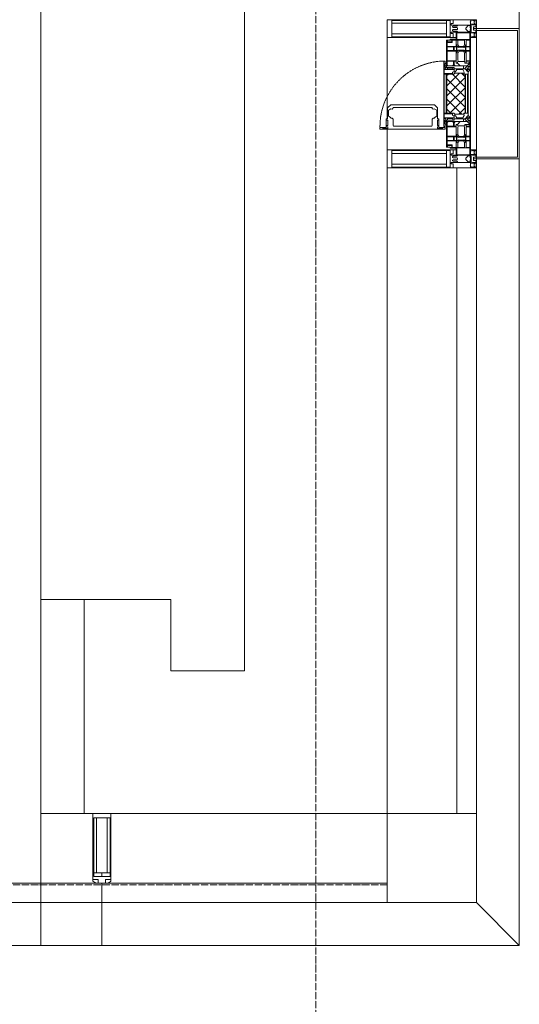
# Model space of a CAD drawing. Header units: millimetres. Extents: x 5617 to 125204, y 7718 to 237738.
# Tile 57 of 71: x 86409 to 87809, y 59565 to 62325. Entities that reach past the tile are written whole.
import ezdxf

# ---------------------------------------------------------------- set-up
doc = ezdxf.new("R2010")
doc.units = ezdxf.units.MM
for name, pattern in [('-D1-02х01', [3, 2, -1]), ('ADSK_Линия сетки', [25, 20, -2.5, 0, -2.5]), ('Линия сетки', [25, 20, -2.5, 0, -2.5])]:
    doc.linetypes.add(name, pattern=pattern)
for name, color, linetype, lineweight in [('Импосты витража', 7, 'Continuous', 18), ('Колонны', 7, 'Continuous', 18), ('Окна', 7, 'Continuous', 18), ('Оси', 7, 'Continuous', 9), ('Панели витража', 7, 'Continuous', 18), ('Перекрытия', 7, 'Continuous', 18), ('Форма', 7, 'Continuous', 18), ('Элементы узлов', 7, 'Continuous', 18)]:
    doc.layers.add(name, color=color, linetype=linetype, lineweight=lineweight)

# ---------------------------------------------------------------- blocks, each defined once
blk = doc.blocks.new('135_SLK_K3_AR_rvt-1-МКСС_K3_L26__85_950_')
at = {"layer": 'Перекрытия', "color": 254, "true_color": 0xcccccc}
for p, q in [((124050, 60500), (124050, 64200)), ((123478.6, 60700), (123843.5, 60700)), ((123843.5, 60700), (123843.5, 60500)), ((123843.5, 60500), (124050, 60500))]:
    blk.add_line(p, q, dxfattribs=at)
blk = doc.blocks.new('A_PAN_Створка - 383мм-V37-МКСС_K3_L26__85_950_')
at = {"layer": 'Панели витража', "lineweight": 5, "true_color": 0xcccccc}
h = blk.add_hatch(dxfattribs=at)
h.set_pattern_fill('FP_9', color=254, style=0, pattern_type=2)
h.set_pattern_definition([(135, (62117.5, -124700), (-14.1421356, -14.1421356), []), (225, (62117.5, -124700), (14.1421356, -14.1421356), [])])
h.paths.add_polyline_path([(57.2, -60.8), (57.2, -36.4), (54.9, -34.1), (54.5, -31.8), (-54.5, -31.8), (-54.9, -34.1), (-57.2, -36.4), (-57.2, -60.8), (-54.6, -63.4), (-53.6, -82.7), (54.6, -81.8), (54.6, -63.4)])
at = {"layer": 'Окна', "color": 254, "lineweight": 5, "true_color": 0xcccccc}
for p, q in [((-67.9, -17), (-171, -17)), ((-171, -17), (-171, -57)), ((-171, -18.5), (-153.5, -18.5)), ((-153.5, -18.5), (-152, -20)), ((-152, -20), (-152, -73.5)), ((-150.5, -17), (-150.5, -29.4)), ((-132.4, -18.6), (-150.5, -18.6)), ((-132.4, -29.4), (-132.4, -18.6)), ((-131, -18.2), (-131, -29.5)), ((-120.8, -18.2), (-131, -18.2)), ((-120.8, -18.2), (-120.8, -29.5)), ((-119.3, -18.6), (-92.5, -18.6)), ((-119.3, -29.4), (-119.3, -18.6)), ((-92.5, -18.6), (-92.5, -29.4)), ((-90.8, -18.5), (-90.8, -29.4)), ((-87.3, -18.5), (-90.8, -18.5)), ((-87.3, -20.4), (-87.3, -18.5)), ((-87.3, -20.4), (-87.3, -21.9)), ((-84.8, -20.4), (-87.3, -20.4)), ((-87.3, -21.9), (-85.9, -21.9)), ((-85.9, -18.2), (-85.9, -20.4)), ((-75.9, -18.2), (-85.9, -18.2)), ((-85.9, -21.9), (-85.9, -29.4)), ((-83.4, -20.4), (-84.8, -20.4)), ((-70, -33.8), (-83.4, -20.4)), ((-78, -84), (-78, -23.5)), ((-78, -23.5), (-67.9, -23.5)), ((-75.9, -21.5), (-75.9, -18.2)), ((-75.9, -21.5), (-75.9, -23.5)), ((-74.9, -21.5), (-75.9, -21.5)), ((-75.9, -23.5), (-73, -23.5)), ((-74.9, -17.9), (-74.9, -21.5)), ((-68.9, -17.9), (-74.9, -17.9)), ((-67.2, -29.3), (-73, -23.5)), ((-61.4, -23.5), (-70, -32.1)), ((-68.9, -21.5), (-68.9, -17.9)), ((-67.9, -21.5), (-68.9, -21.5)), ((67.9, -17), (-67.9, -17)), ((-61.4, -23.5), (-67.9, -17)), ((-67.9, -17), (-67.9, -23.5)), ((-67.9, -17), (67.9, -17)), ((-67.9, -21.5), (-67.9, -23.5)), ((-67.9, -23.5), (-64.6, -26.8)), ((-67.9, -23.5), (-64.6, -26.8)), ((-64.6, -26.8), (-67.2, -29.3)), ((-64.6, -26.8), (-61.4, -23.5)), ((61.4, -23.5), (-61.4, -23.5)), ((67.9, -17), (61.4, -23.5)), ((70, -32.1), (61.4, -23.5)), ((61.4, -23.5), (64.6, -26.8)), ((67.9, -23.5), (64.6, -26.8)), ((64.6, -26.8), (67.9, -23.5)), ((64.6, -26.8), (67.2, -29.3)), ((67.2, -29.3), (73, -23.5)), ((67.9, -23.5), (67.9, -17)), ((171, -17), (67.9, -17)), ((67.9, -21.5), (67.9, -23.5)), ((67.9, -21.5), (68.9, -21.5)), ((67.9, -23.5), (78, -23.5)), ((68.9, -17.9), (74.9, -17.9)), ((68.9, -21.5), (68.9, -17.9)), ((70, -33.8), (83.4, -20.4)), ((75.9, -23.5), (73, -23.5)), ((74.9, -17.9), (74.9, -21.5)), ((74.9, -21.5), (75.9, -21.5)), ((75.9, -18.2), (85.9, -18.2)), ((75.9, -21.5), (75.9, -18.2)), ((75.9, -21.5), (75.9, -23.5)), ((78, -23.5), (78, -84)), ((83.4, -20.4), (84.8, -20.4)), ((84.8, -20.4), (87.3, -20.4)), ((85.9, -18.2), (85.9, -20.4)), ((85.9, -21.9), (85.9, -29.4)), ((87.3, -21.9), (85.9, -21.9)), ((87.3, -18.5), (90.8, -18.5)), ((87.3, -20.4), (87.3, -18.5)), ((87.3, -20.4), (87.3, -21.9)), ((90.8, -18.5), (90.8, -29.4)), ((92.5, -18.6), (92.5, -29.4)), ((119.3, -18.6), (92.5, -18.6)), ((119.3, -29.4), (119.3, -18.6)), ((120.8, -18.2), (120.8, -29.5)), ((120.8, -18.2), (131, -18.2)), ((131, -18.2), (131, -29.5)), ((132.4, -18.6), (150.5, -18.6)), ((132.4, -29.4), (132.4, -18.6)), ((150.5, -17), (150.5, -29.4)), ((153.5, -18.5), (152, -20)), ((152, -20), (152, -73.5)), ((171, -18.5), (153.5, -18.5)), ((171, -57), (171, -17)), ((-150.5, -29.4), (-132.4, -29.4)), ((-150.5, -33.6), (-150.5, -68)), ((-136.3, -33.6), (-150.5, -33.6)), ((-136.4, -52.4), (-150.5, -52.4)), ((-137.2, -31), (-135.8, -35)), ((-132.5, -31), (-137.2, -31)), ((-137.2, -54.8), (-135.8, -50.8)), ((-132.5, -54.8), (-137.2, -54.8)), ((-132.1, -36.8), (-135.8, -35)), ((-132.1, -49), (-135.8, -50.8)), ((-132.5, -31.9), (-133.4, -33.7)), ((-133.4, -33.7), (-130.1, -35.3)), ((-133.4, -52), (-130.1, -50.4)), ((-132.5, -53.8), (-133.4, -52)), ((-132.5, -31.9), (-132.5, -31)), ((-132.5, -53.8), (-132.5, -54.8)), ((-132.1, -49), (-132.1, -36.8)), ((-131, -29.5), (-120.8, -29.5)), ((-131, -30.9), (-131, -33)), ((-120.8, -30.9), (-131, -30.9)), ((-129.4, -34.6), (-131, -33)), ((-129.4, -51.1), (-131, -52.7)), ((-131, -55.1), (-131, -52.7)), ((-120.8, -55.1), (-131, -55.1)), ((-130.1, -35.3), (-129.4, -34.6)), ((-130.1, -35.3), (-130.1, -50.4)), ((-130.1, -50.4), (-129.4, -51.1)), ((-122.4, -34.6), (-120.8, -33)), ((-121.7, -35.3), (-122.4, -34.6)), ((-121.7, -50.4), (-122.4, -51.1)), ((-122.4, -51.1), (-120.8, -52.7)), ((-118.4, -33.7), (-121.7, -35.3)), ((-121.7, -35.3), (-121.7, -50.4)), ((-118.4, -52), (-121.7, -50.4)), ((-120.8, -30.9), (-120.8, -33)), ((-120.8, -55.1), (-120.8, -52.7)), ((-119.7, -36.8), (-115.9, -35)), ((-119.7, -49), (-119.7, -36.8)), ((-119.7, -49), (-115.9, -50.8)), ((-92.5, -29.4), (-119.3, -29.4)), ((-119.3, -31), (-114.6, -31)), ((-119.3, -31.9), (-119.3, -31)), ((-119.3, -31.9), (-118.4, -33.7)), ((-119.3, -53.8), (-118.4, -52)), ((-119.3, -53.8), (-119.3, -54.8)), ((-119.3, -54.8), (-114.6, -54.8)), ((-114.6, -31), (-115.9, -35)), ((-114.6, -54.8), (-115.9, -50.8)), ((-94.1, -33.5), (-115.4, -33.5)), ((-94.1, -52.5), (-115.3, -52.5)), ((-89.9, -35.1), (-94.1, -33.5)), ((-89.9, -50.9), (-94.1, -52.5)), ((-90.8, -29.4), (-85.9, -29.4)), ((-89.9, -32.5), (-89.9, -35.1)), ((-85.9, -32.5), (-89.9, -32.5)), ((-89.9, -35.1), (-89.9, -50.9)), ((-89.9, -52.2), (-89.9, -50.9)), ((-89.9, -52.2), (-88.6, -53.5)), ((-85.9, -53.5), (-88.6, -53.5)), ((-85.9, -29.4), (-85.9, -32.5)), ((-85.9, -53.5), (-78, -45.6)), ((-85.9, -56.6), (-85.9, -53.5)), ((-78, -36.8), (-70, -36.8)), ((-78, -45.6), (-78, -36.8)), ((-70, -32.1), (-70, -62.5)), ((-70, -36.8), (-70, -33.8)), ((70, -62.5), (70, -32.1)), ((70, -36.8), (70, -33.8)), ((78, -36.8), (70, -36.8)), ((78, -45.6), (78, -36.8)), ((85.9, -53.5), (78, -45.6)), ((85.9, -29.4), (85.9, -32.5)), ((90.8, -29.4), (85.9, -29.4)), ((85.9, -32.5), (89.9, -32.5)), ((85.9, -53.5), (88.6, -53.5)), ((85.9, -56.6), (85.9, -53.5)), ((89.9, -52.2), (88.6, -53.5)), ((89.9, -32.5), (89.9, -35.1)), ((89.9, -35.1), (94.1, -33.5)), ((89.9, -35.1), (89.9, -50.9)), ((89.9, -50.9), (94.1, -52.5)), ((89.9, -52.2), (89.9, -50.9)), ((92.5, -29.4), (119.3, -29.4)), ((94.1, -33.5), (115.4, -33.5)), ((94.1, -52.5), (115.3, -52.5)), ((114.6, -31), (115.9, -35)), ((119.3, -31), (114.6, -31)), ((114.6, -54.8), (115.9, -50.8)), ((119.3, -54.8), (114.6, -54.8)), ((119.7, -36.8), (115.9, -35)), ((119.7, -49), (115.9, -50.8)), ((119.3, -31.9), (118.4, -33.7)), ((118.4, -33.7), (121.7, -35.3)), ((118.4, -52), (121.7, -50.4)), ((119.3, -53.8), (118.4, -52)), ((119.3, -31.9), (119.3, -31)), ((119.3, -53.8), (119.3, -54.8)), ((119.7, -49), (119.7, -36.8)), ((131, -29.5), (120.8, -29.5)), ((120.8, -30.9), (120.8, -33)), ((120.8, -30.9), (131, -30.9)), ((122.4, -34.6), (120.8, -33)), ((122.4, -51.1), (120.8, -52.7)), ((120.8, -55.1), (120.8, -52.7)), ((120.8, -55.1), (131, -55.1)), ((121.7, -35.3), (122.4, -34.6)), ((121.7, -35.3), (121.7, -50.4)), ((121.7, -50.4), (122.4, -51.1)), ((129.4, -34.6), (131, -33)), ((130.1, -35.3), (129.4, -34.6)), ((130.1, -50.4), (129.4, -51.1)), ((129.4, -51.1), (131, -52.7)), ((133.4, -33.7), (130.1, -35.3)), ((130.1, -35.3), (130.1, -50.4)), ((133.4, -52), (130.1, -50.4)), ((131, -30.9), (131, -33)), ((131, -55.1), (131, -52.7)), ((132.1, -36.8), (135.8, -35)), ((132.1, -49), (132.1, -36.8)), ((132.1, -49), (135.8, -50.8)), ((150.5, -29.4), (132.4, -29.4)), ((132.5, -31), (137.2, -31)), ((132.5, -31.9), (132.5, -31)), ((132.5, -31.9), (133.4, -33.7)), ((132.5, -53.8), (133.4, -52)), ((132.5, -53.8), (132.5, -54.8)), ((132.5, -54.8), (137.2, -54.8)), ((137.2, -31), (135.8, -35)), ((137.2, -54.8), (135.8, -50.8)), ((136.3, -33.6), (150.5, -33.6)), ((136.4, -52.4), (150.5, -52.4)), ((150.5, -33.6), (150.5, -68)), ((-171, -55.5), (-152, -55.5)), ((-171, -57), (-156, -57)), ((-153, -60), (-153, -73.5)), ((-153, -73.5), (-150, -73.5)), ((-150.5, -56.6), (-132.4, -56.6)), ((-150.5, -68), (-143.5, -68)), ((-150.5, -69.5), (-150.5, -73.5)), ((-145, -69.5), (-150.5, -69.5)), ((-150, -73.5), (-150, -84)), ((-148.5, -81), (-148.5, -82.5)), ((-143.5, -81), (-148.5, -81)), ((-148.5, -82.5), (-132.4, -82.5)), ((-145, -69.5), (-145, -79.5)), ((-143.5, -68), (-143.5, -81)), ((-132.4, -56.6), (-132.4, -82.5)), ((-131, -56.5), (-131, -62.6)), ((-131, -56.5), (-120.8, -56.5)), ((-120.8, -62.6), (-131, -62.6)), ((-131, -64.6), (-120.8, -64.6)), ((-131, -82.5), (-131, -64.6)), ((-131, -82.5), (-120.8, -82.5)), ((-120.8, -56.5), (-120.8, -62.6)), ((-120.8, -82.5), (-120.8, -64.6)), ((-119.3, -56.6), (-119.3, -82.5)), ((-92.5, -56.6), (-119.3, -56.6)), ((-119.3, -82.5), (-92.5, -82.5)), ((-92.5, -56.6), (-92.5, -82.5)), ((-90.8, -56.6), (-85.9, -56.6)), ((-90.8, -62.7), (-90.8, -56.6)), ((-80.4, -62.7), (-90.8, -62.7)), ((-90.8, -64.6), (-90.8, -82.5)), ((-80.1, -64.6), (-90.8, -64.6)), ((-90.8, -82.5), (-79.5, -82.5)), ((-80.4, -61.1), (-80.4, -62.7)), ((-78, -61.1), (-80.4, -61.1)), ((-80.1, -66.1), (-80.1, -64.6)), ((-78, -66.1), (-80.1, -66.1)), ((-79.5, -80.6), (-78, -80.6)), ((-79.5, -82.5), (-79.5, -80.6)), ((-78, -66.1), (-78, -61.1)), ((-70, -62.5), (-73.9, -62.5)), ((-73.9, -62.5), (-73.9, -87.5)), ((73.9, -62.5), (70, -62.5)), ((73.9, -87.5), (73.9, -62.5)), ((78, -61.1), (80.4, -61.1)), ((78, -66.1), (78, -61.1)), ((78, -66.1), (80.1, -66.1)), ((79.5, -80.6), (78, -80.6)), ((79.5, -82.5), (79.5, -80.6)), ((90.8, -82.5), (79.5, -82.5)), ((80.1, -64.6), (90.8, -64.6)), ((80.1, -66.1), (80.1, -64.6)), ((80.4, -61.1), (80.4, -62.7)), ((80.4, -62.7), (90.8, -62.7)), ((90.8, -56.6), (85.9, -56.6)), ((90.8, -62.7), (90.8, -56.6)), ((90.8, -64.6), (90.8, -82.5)), ((92.5, -56.6), (119.3, -56.6)), ((92.5, -56.6), (92.5, -82.5)), ((119.3, -82.5), (92.5, -82.5)), ((119.3, -56.6), (119.3, -82.5)), ((120.8, -56.5), (120.8, -62.6)), ((131, -56.5), (120.8, -56.5)), ((120.8, -62.6), (131, -62.6)), ((120.8, -82.5), (120.8, -64.6)), ((131, -64.6), (120.8, -64.6)), ((131, -82.5), (120.8, -82.5)), ((131, -56.5), (131, -62.6)), ((131, -82.5), (131, -64.6)), ((150.5, -56.6), (132.4, -56.6)), ((132.4, -56.6), (132.4, -82.5)), ((148.5, -82.5), (132.4, -82.5)), ((143.5, -68), (143.5, -81)), ((150.5, -68), (143.5, -68)), ((143.5, -81), (148.5, -81)), ((145, -69.5), (150.5, -69.5)), ((145, -69.5), (145, -79.5)), ((148.5, -81), (148.5, -82.5)), ((150, -84), (150, -73.5)), ((150, -73.5), (153, -73.5)), ((150.5, -69.5), (150.5, -73.5)), ((171, -55.5), (152, -55.5)), ((153, -73.5), (153, -60)), ((156, -57), (171, -57)), ((-150, -84), (-78, -84)), ((-73.9, -87.5), (-91.5, -87.5)), ((-91.5, -87.5), (-91.5, -92)), ((-91.5, -92), (91.5, -92)), ((-78, -84), (-85, -84)), ((-85, -84), (-85, -87.5)), ((-85, -87.5), (-78, -87.5)), ((-78, -87.5), (-78, -84)), ((-78, -84), (-73.9, -84)), ((73.9, -84), (78, -84)), ((91.5, -87.5), (73.9, -87.5)), ((78, -87.5), (78, -84)), ((78, -84), (85, -84)), ((78, -84), (150, -84)), ((85, -87.5), (78, -87.5)), ((85, -84), (85, -87.5)), ((91.5, -92), (91.5, -87.5))]:
    blk.add_line(p, q, dxfattribs=at)
at = {"layer": 'Окна', "color": 7, "lineweight": 5, "true_color": 0xf4f4f4}
for p, q in [((39.7, -109), (31.1, -117.6)), ((70.1, -109), (39.7, -109)), ((70.1, -105.1), (70.1, -109)), ((95.1, -105.1), (70.1, -105.1)), ((74.1, -109.6), (74.1, -105.1)), ((89.1, -109.6), (74.1, -109.6)), ((89.1, -105.1), (89.1, -109.6)), ((93.1, -109.6), (93.1, -105.1)), ((97.9, -109.6), (93.1, -109.6)), ((95.1, -87.5), (95.1, -105.1)), ((99.6, -87.5), (95.1, -87.5)), ((97.9, -95.6), (95.1, -95.6)), ((97.9, -95.6), (97.9, -109.6)), ((99.6, -270.5), (99.6, -87.5)), ((31.1, -117.6), (31.1, -240.4)), ((41.4, -123.8), (39.1, -124.2)), ((39.1, -179), (39.1, -124.2)), ((41.4, -123.8), (43.5, -121.7)), ((45, -113.3), (42.3, -118.2)), ((42.3, -118.2), (43.5, -121.7)), ((45.9, -111.2), (45, -113.3)), ((63.3, -111.2), (45.9, -111.2)), ((64.1, -113), (63.3, -111.2)), ((64.1, -113), (66.7, -117)), ((66.7, -117), (68.6, -118.3)), ((68.6, -118.3), (68.6, -121.6)), ((68.6, -121.6), (71.1, -124.1)), ((71.1, -124.1), (89.5, -124.1)), ((89.5, -124.1), (90.6, -125.2)), ((90.6, -125.2), (90.6, -232.8)), ((39.1, -179), (39.1, -233.8)), ((39.7, -249), (31.1, -240.4)), ((41.4, -234.2), (39.1, -233.8)), ((41.4, -234.2), (43.5, -236.3)), ((42.3, -239.8), (43.5, -236.3)), ((45, -244.7), (42.3, -239.8)), ((45.9, -246.8), (45, -244.7)), ((63.3, -246.8), (45.9, -246.8)), ((64.1, -245), (63.3, -246.8)), ((64.1, -245), (66.7, -241)), ((66.7, -241), (68.6, -239.7)), ((68.6, -236.4), (71.1, -233.9)), ((68.6, -239.7), (68.6, -236.4)), ((71.1, -233.9), (89.5, -233.9)), ((74.1, -248.4), (74.1, -252.9)), ((89.1, -248.4), (74.1, -248.4)), ((89.1, -252.9), (89.1, -248.4)), ((89.5, -233.9), (90.6, -232.8)), ((93.1, -248.4), (93.1, -252.9)), ((97.9, -248.4), (93.1, -248.4)), ((97.9, -262.4), (97.9, -248.4)), ((70.1, -249), (39.7, -249)), ((70.1, -252.9), (70.1, -249)), ((95.1, -252.9), (70.1, -252.9)), ((95.1, -270.5), (95.1, -252.9)), ((97.9, -262.4), (95.1, -262.4)), ((99.6, -270.5), (95.1, -270.5))]:
    blk.add_line(p, q, dxfattribs=at)
at = {"layer": 'Окна', "color": 254, "lineweight": 5, "true_color": 0xcccccc}
for centre, start, end in [((-156, -60), 0, 90), ((156, -60), 90, 180)]:
    blk.add_arc(centre, 3, start, end, dxfattribs=at)
at = {"layer": 'Окна', "color": 254, "linetype": '-D1-02х01', "lineweight": 5, "true_color": 0xcccccc}
blk.add_arc((91.4, -87.5), 183, 181.4091, 271.1445, dxfattribs=at)
at = {"layer": 'Элементы узлов', "color": 254, "lineweight": 5, "true_color": 0xcccccc}
for p, q in [((-70, -32.1), (-61.4, -23.5)), ((61.4, -23.5), (-61.4, -23.5)), ((-54.9, -25.8), (-53.9, -24.8)), ((-54.9, -29.5), (-54.9, -25.8)), ((-53.9, -24.8), (53.9, -24.8)), ((54.9, -25.8), (53.9, -24.8)), ((54.9, -29.5), (54.9, -25.8)), ((70, -32.1), (61.4, -23.5)), ((-70, -62.5), (-70, -32.1)), ((-67.8, -38.3), (-65.7, -37.4)), ((-67.8, -55.7), (-67.8, -38.3)), ((-65.7, -37.4), (-60.8, -34.7)), ((-60.8, -34.7), (-57.3, -35.9)), ((-55.2, -33.8), (-57.3, -35.9)), ((-54.9, -34.1), (-57.2, -36.4)), ((-57.2, -36.4), (-57.2, -60.8)), ((-55.2, -33.8), (-54.8, -31.5)), ((-53.9, -30.5), (-54.9, -29.5)), ((-54.5, -31.8), (-54.9, -34.1)), ((0, -31.5), (-54.8, -31.5)), ((54.5, -31.8), (-54.5, -31.8)), ((53.9, -30.5), (-53.9, -30.5)), ((0, -31.5), (54.8, -31.5)), ((53.9, -30.5), (54.9, -29.5)), ((54.9, -34.1), (54.5, -31.8)), ((55.2, -33.8), (54.8, -31.5)), ((57.2, -36.4), (54.9, -34.1)), ((55.2, -33.8), (57.3, -35.9)), ((57.2, -60.8), (57.2, -36.4)), ((60.8, -34.7), (57.3, -35.9)), ((65.7, -37.4), (60.8, -34.7)), ((67.8, -38.3), (65.7, -37.4)), ((67.8, -55.7), (67.8, -38.3)), ((70, -62.5), (70, -32.1)), ((-73.9, -62.5), (-70, -62.5)), ((-73.9, -87.5), (-73.9, -62.5)), ((-69.4, -66.5), (-73.9, -66.5)), ((-73.9, -81.5), (-69.4, -81.5)), ((-69.4, -81.5), (-69.4, -66.5)), ((-61.7, -62.5), (-67.9, -62.5)), ((-67.9, -62.5), (-67.9, -89.3)), ((-66, -56.5), (-67.8, -55.7)), ((-66, -56.5), (-62, -59.1)), ((-62, -59.1), (-60.7, -61)), ((-61.7, -64.9), (-61.7, -62.5)), ((-60.1, -67.7), (-61.7, -64.9)), ((-60.7, -61), (-57.4, -61)), ((-56.4, -67.7), (-60.1, -67.7)), ((-57.4, -61), (-54.9, -63.5)), ((-57.2, -60.8), (-54.6, -63.4)), ((-56.4, -89.4), (-56.4, -67.7)), ((-54.9, -63.5), (-54.9, -81.9)), ((-54.9, -81.9), (-53.8, -83)), ((-54.6, -63.4), (-54.6, -81.8)), ((-54.6, -81.8), (-53.6, -82.7)), ((-53.6, -82.7), (53.6, -82.7)), ((53.6, -82.7), (54.6, -81.8)), ((54.9, -81.9), (53.8, -83)), ((54.6, -63.4), (57.2, -60.8)), ((54.6, -81.8), (54.6, -63.4)), ((57.4, -61), (54.9, -63.5)), ((54.9, -63.5), (54.9, -81.9)), ((56.4, -67.7), (60.1, -67.7)), ((56.4, -89.4), (56.4, -67.7)), ((60.7, -61), (57.4, -61)), ((60.1, -67.7), (61.7, -64.9)), ((62, -59.1), (60.7, -61)), ((61.7, -62.5), (67.9, -62.5)), ((61.7, -64.9), (61.7, -62.5)), ((66, -56.5), (62, -59.1)), ((66, -56.5), (67.8, -55.7)), ((67.9, -62.5), (67.9, -89.3)), ((69.4, -66.5), (73.9, -66.5)), ((69.4, -81.5), (69.4, -66.5)), ((73.9, -81.5), (69.4, -81.5)), ((73.9, -62.5), (70, -62.5)), ((73.9, -87.5), (73.9, -62.5)), ((-91.5, -87.5), (-73.9, -87.5)), ((-91.5, -92), (-91.5, -87.5)), ((-91.5, -92), (91.5, -92)), ((-83.4, -90.3), (-83.4, -87.5)), ((-83.4, -90.3), (-69.4, -90.3)), ((-69.4, -85.5), (-73.9, -85.5)), ((-69.4, -90.3), (-69.4, -85.5)), ((-67.9, -89.3), (-66.9, -90.3)), ((-66.9, -90.3), (-57.4, -90.3)), ((-57.4, -90.3), (-56.4, -89.4)), ((-54.9, -85.6), (-53.9, -84.6)), ((-54.9, -89.3), (-54.9, -85.6)), ((-53.9, -90.3), (-54.9, -89.3)), ((-53.9, -84.6), (53.9, -84.6)), ((53.9, -90.3), (-53.9, -90.3)), ((53.8, -83), (-53.8, -83)), ((54.9, -85.6), (53.9, -84.6)), ((53.9, -90.3), (54.9, -89.3)), ((54.9, -89.3), (54.9, -85.6)), ((57.4, -90.3), (56.4, -89.4)), ((66.9, -90.3), (57.4, -90.3)), ((67.9, -89.3), (66.9, -90.3)), ((69.4, -85.5), (73.9, -85.5)), ((69.4, -90.3), (69.4, -85.5)), ((83.4, -90.3), (69.4, -90.3)), ((91.5, -87.5), (73.9, -87.5)), ((83.4, -90.3), (83.4, -87.5)), ((91.5, -92), (91.5, -87.5))]:
    blk.add_line(p, q, dxfattribs=at)
blk = doc.blocks.new('System Panel - A_PAN_Glass-6432912-МКСС_K3_L26__85_950_')
at = {"layer": 'Панели витража', "color": 254, "lineweight": 5, "true_color": 0xcccccc}
for p, q in [((905, 0), (-905, 0)), ((-905, 0), (-905, -55)), ((905, -55), (905, 0)), ((-905, -55), (905, -55))]:
    blk.add_line(p, q, dxfattribs=at)
blk = doc.blocks.new('Rectangular Mullion - R_StandardFrame_50Wx250H-4158761-МКСС_K3_L26__85_950_')
at = {"layer": 'Импосты витража', "color": 254, "lineweight": 5, "true_color": 0xcccccc}
for p, q in [((124450, 73047.4), (124450, 73275)), ((124450, 72960), (124450, 73017.9))]:
    blk.add_line(p, q, dxfattribs=at)
blk = doc.blocks.new('Rectangular Mullion - R_StandardFrame_50Wx250H-4664266-МКСС_K3_L26__85_950_')
at = {"layer": 'Импосты витража', "color": 254, "lineweight": 5, "true_color": 0xcccccc}
blk.add_line((124450, 60100), (124450, 61910), dxfattribs=at)
blk = doc.blocks.new('Rectangular Mullion - 50Wx250H-2623690-МКСС_K3_L26__85_950_')
at = {"layer": 'Элементы узлов', "color": 254, "lineweight": 5, "true_color": 0xcccccc}
for p, q in [((-25, 65.2), (-25, 250)), ((-25, 250), (0, 250)), ((25, 250), (0, 250)), ((25, 65.2), (25, 250)), ((-23, 237.3), (0, 237.3)), ((-23, 237.3), (-23, 73.6)), ((-14.9, 84), (-14.9, 237.3)), ((23, 237.3), (0, 237.3)), ((14.9, 84), (14.9, 237.3)), ((23, 237.3), (23, 73.6)), ((0, 84), (-23, 84)), ((0, 84), (23, 84)), ((-14, 65.2), (-25, 65.2)), ((-0.5, 73.6), (-23, 73.6)), ((-14, 71.3), (-14, 65.2)), ((-10, 71.3), (-14, 71.3)), ((-10, 53), (-10, 71.3)), ((-7, 65.2), (-5.9, 67.3)), ((-7, 65.2), (-7, 54.7)), ((-4.1, 67.3), (-5.9, 67.3)), ((-4.1, 67.3), (-2.9, 65.1)), ((-2.9, 65.1), (-2.9, 54.6)), ((0.5, 73.6), (23, 73.6)), ((4.1, 67.3), (2.9, 65.1)), ((2.9, 65.1), (2.9, 54.6)), ((4.1, 67.3), (5.9, 67.3)), ((7, 65.2), (5.9, 67.3)), ((7, 65.2), (7, 54.7)), ((10, 71.3), (14, 71.3)), ((10, 53), (10, 71.3)), ((14, 71.3), (14, 65.2)), ((14, 65.2), (25, 65.2)), ((-8.7, 53), (-10, 53)), ((-10, 53), (-10, 17)), ((-8.7, 53), (-7, 54.7)), ((-8.5, 23), (-1.5, 30)), ((-1.3, 53), (-2.9, 54.6)), ((-1.5, 30), (0, 30)), ((0, 53), (-1.3, 53)), ((0, 53), (1.3, 53)), ((1.5, 30), (0, 30)), ((1.3, 53), (2.9, 54.6)), ((8.5, 23), (1.5, 30)), ((8.7, 53), (7, 54.7)), ((8.7, 53), (10, 53)), ((10, 53), (10, 17)), ((-23.8, 14.6), (-25, 14.2)), ((-25, 0), (-25, 14.2)), ((-22.3, 17), (-23.8, 17)), ((-23.8, 17), (-23.8, 14.6)), ((-22.5, 10.6), (-23.8, 14.6)), ((-22.5, 10.6), (-23.7, 9.9)), ((-23.7, 1.3), (-23.7, 9.9)), ((-23.7, 1.3), (-11.8, 1.3)), ((-23.2, 10.2), (-22.5, 8)), ((-22.5, 8), (-22.5, 4.5)), ((-21.3, 4.5), (-22.5, 4.5)), ((-22.3, 17), (-22.3, 16)), ((-22.3, 16), (-21.3, 16)), ((-19, 17.6), (-21.3, 16)), ((-21.3, 4.5), (-21.3, 6.5)), ((-21.3, 6.5), (-14.2, 6.5)), ((-18.4, 16.6), (-19, 17.6)), ((-7.4, 16.6), (-18.4, 16.6)), ((-14.2, 6.5), (-14.2, 4.5)), ((-13.2, 4.5), (-14.2, 4.5)), ((-13.2, 4.5), (-12.2, 7.2)), ((-12.7, 7.6), (-11.3, 11.4)), ((-12.7, 7.6), (-11.8, 6.9)), ((-12.2, 9), (-12.2, 14.8)), ((-12.2, 14.8), (0, 14.8)), ((-11.8, 1.3), (-11.8, 6.9)), ((-10.5, 11.2), (-11.3, 11.4)), ((-10.5, 1.5), (-10.5, 11.2)), ((-4.8, 1.5), (-10.5, 1.5)), ((-10, 17), (-7.5, 17)), ((-8.5, 18.5), (-8.5, 23)), ((-7.5, 18.5), (-8.5, 18.5)), ((-7.5, 17), (-7.5, 18.5)), ((-7.4, 18), (-7.4, 16.6)), ((-2.6, 18), (-7.4, 18)), ((0, 8), (-4.8, 8)), ((-4.8, 1.5), (-4.8, 8)), ((-2.6, 18), (-2.6, 16.8)), ((-2.6, 16.8), (0, 16.8)), ((2.6, 16.8), (0, 16.8)), ((0, 14.8), (0, 16.8)), ((0, 14.8), (0, 16.8)), ((12.2, 14.8), (0, 14.8)), ((0, 0), (0, 8)), ((0, 8), (4.8, 8)), ((0, 0), (0, 8)), ((2.6, 18), (2.6, 16.8)), ((2.6, 18), (7.4, 18)), ((4.8, 1.5), (4.8, 8)), ((4.8, 1.5), (10.5, 1.5)), ((7.4, 18), (7.4, 16.6)), ((7.4, 16.6), (18.4, 16.6)), ((7.5, 18.5), (8.5, 18.5)), ((7.5, 17), (7.5, 18.5)), ((10, 17), (7.5, 17)), ((8.5, 18.5), (8.5, 23)), ((10.5, 11.2), (11.3, 11.4)), ((10.5, 1.5), (10.5, 11.2)), ((12.7, 7.6), (11.3, 11.4)), ((12.7, 7.6), (11.8, 6.9)), ((11.8, 1.3), (11.8, 6.9)), ((23.7, 1.3), (11.8, 1.3)), ((12.2, 9), (12.2, 14.8)), ((13.2, 4.5), (12.2, 7.2)), ((13.2, 4.5), (14.2, 4.5)), ((21.3, 6.5), (14.2, 6.5)), ((14.2, 6.5), (14.2, 4.5)), ((18.4, 16.6), (19, 17.6)), ((19, 17.6), (21.3, 16)), ((22.3, 16), (21.3, 16)), ((21.3, 4.5), (21.3, 6.5)), ((21.3, 4.5), (22.5, 4.5)), ((22.3, 17), (22.3, 16)), ((22.3, 17), (23.8, 17)), ((22.5, 10.6), (23.8, 14.6)), ((22.5, 10.6), (23.7, 9.9)), ((23.2, 10.2), (22.5, 8)), ((22.5, 8), (22.5, 4.5)), ((23.7, 1.3), (23.7, 9.9)), ((23.8, 17), (23.8, 14.6)), ((23.8, 14.6), (25, 14.2)), ((25, 0), (25, 14.2)), ((-25, 0), (0, 0)), ((25, 0), (0, 0))]:
    blk.add_line(p, q, dxfattribs=at)
for centre, start, end in [((-0.5, 73.1), 360, 90), ((0.5, 73.1), 90, 180)]:
    blk.add_arc(centre, 0.5, start, end, dxfattribs=at)
blk = doc.blocks.new('Rectangular Mullion - R_StandardFrame_50Wx250H-V33-МКСС_K3_L26__85_950_')
at = {"layer": 'Импосты витража', "color": 254, "lineweight": 5, "true_color": 0xcccccc}
for p, q in [((-25, 0), (-25, 250)), ((-25, 250), (25, 250)), ((25, 250), (25, 57)), ((0, 0), (-25, 0)), ((25, 0), (5, 0)), ((25, 17), (25, 0))]:
    blk.add_line(p, q, dxfattribs=at)
blk = doc.blocks.new('Rectangular Mullion - R_StandardFrame_50Wx250H-V34-МКСС_K3_L26__85_950_')
at = {"layer": 'Импосты витража', "color": 254, "lineweight": 5, "true_color": 0xcccccc}
for p, q in [((-25, 57), (-25, 250)), ((-25, 250), (25, 250)), ((25, 250), (25, 0)), ((-25, 0), (-25, 17)), ((-5, 0), (-25, 0)), ((25, 0), (0, 0))]:
    blk.add_line(p, q, dxfattribs=at)
blk = doc.blocks.new('System Panel - A_PAN_Glass-6482420-МКСС_K3_L26__85_950_')
at = {"layer": 'Панели витража', "color": 254, "lineweight": 5, "true_color": 0xcccccc}
for p, q in [((400, 0), (-400, 0)), ((-400, 0), (-400, -55)), ((400, -55), (400, 0)), ((-400, -55), (386, -55))]:
    blk.add_line(p, q, dxfattribs=at)
blk = doc.blocks.new('Rectangular Mullion - R_StandardFrame_50Wx250H-5561919-МКСС_K3_L26__85_950_')
at = {"layer": 'Импосты витража', "color": 254, "lineweight": 5, "true_color": 0xcccccc}
blk.add_line((123675, 60100), (124450, 60100), dxfattribs=at)
blk = doc.blocks.new('Quad Corner Mullion - Q_0_250_-125-4682728-МКСС_K3_L26__85_950_')
at = {"layer": 'Импосты витража', "color": 254, "lineweight": 5, "true_color": 0xcccccc}
for p, q in [((0, 250), (-250, 250)), ((-250, 250), (-250, 0)), ((0, 0), (0, 250)), ((-250, 0), (0, 0))]:
    blk.add_line(p, q, dxfattribs=at)
blk = doc.blocks.new('System Panel - A_PAN_Glass-6476791-МКСС_K3_L26__85_950_')
at = {"layer": 'Панели витража', "color": 254, "lineweight": 5, "true_color": 0xcccccc}
for p, q in [((512.5, 0), (-512.5, 0)), ((-512.5, 0), (-512.5, -55)), ((512.5, -55), (512.5, 0)), ((-498.5, -55), (512.5, -55))]:
    blk.add_line(p, q, dxfattribs=at)
blk = doc.blocks.new('Rectangular Mullion - R_StandardFrame_50Wx250H-5613822-МКСС_K3_L26__85_950_')
at = {"layer": 'Импосты витража', "color": 254, "lineweight": 5, "true_color": 0xcccccc}
blk.add_line((123478.6, 60100), (123625, 60100), dxfattribs=at)
blk = doc.blocks.new('Rectangular Mullion - 50Wx250H-3927046-МКСС_K3_L26__85_950_')
at = {"layer": 'Элементы узлов', "color": 254, "lineweight": 5, "true_color": 0xcccccc}
for p, q in [((0, 250), (-25, 250)), ((-25, 250), (-25, 237.3)), ((-25, 65.2), (-25, 250)), ((-25, 250), (0, 250)), ((25, 250), (0, 250)), ((25, 250), (0, 250)), ((25, 237.3), (25, 250)), ((25, 65.2), (25, 250)), ((-23, 237.3), (0, 237.3)), ((-23, 237.3), (0, 237.3)), ((-23, 237.3), (-23, 73.6)), ((0, 237.3), (-14.9, 237.3)), ((-14.9, 237.3), (-14.9, 84)), ((-14.9, 84), (-14.9, 237.3)), ((14.9, 237.3), (0, 237.3)), ((0, 237.3), (23, 237.3)), ((23, 237.3), (0, 237.3)), ((14.9, 84), (14.9, 237.3)), ((14.9, 84), (14.9, 237.3)), ((23, 237.3), (23, 73.6)), ((0, 84), (-23, 84)), ((-23, 84), (-23, 73.6)), ((0, 84), (-23, 84)), ((-14.9, 84), (0, 84)), ((0, 84), (14.9, 84)), ((23, 84), (0, 84)), ((0, 84), (0, 73.6)), ((0, 84), (23, 84)), ((0, 73.6), (0, 84)), ((23, 73.6), (23, 84)), ((-25, 73.6), (-25, 65.2)), ((-25, 65.2), (-25, 60.2)), ((-10, 65.2), (-25, 65.2)), ((-25, 65.2), (-25, 60.2)), ((-25, 65.2), (-10, 65.2)), ((-10, 65.2), (-25, 65.2)), ((-23, 73.6), (0, 73.6)), ((0, 73.6), (-23, 73.6)), ((-0.5, 73.6), (-23, 73.6)), ((-10, 55), (-10, 65.2)), ((-10, 65.2), (-10, 55)), ((-10, 55), (-10, 65.2)), ((0, 73.6), (23, 73.6)), ((23, 73.6), (0, 73.6)), ((0.5, 73.6), (23, 73.6)), ((10, 65.2), (10, 55)), ((25, 65.2), (10, 65.2)), ((10, 55), (10, 65.2)), ((10, 65.2), (25, 65.2)), ((10, 65.2), (25, 65.2)), ((10, 55), (10, 65.2)), ((25, 65.2), (25, 73.6)), ((25, 65.2), (25, 60.2)), ((25, 60.2), (25, 65.2)), ((-10, 55), (-14, 55)), ((-14, 55), (-10, 55)), ((-10, 55), (0, 55)), ((0, 55), (-10, 55)), ((0, 55), (10, 55)), ((0, 55), (10, 55)), ((10, 55), (14, 55)), ((10, 55), (14, 55))]:
    blk.add_line(p, q, dxfattribs=at)
for centre, start, end in [((-14, 69.1), 218.9723, 270), ((-14, 69.1), 218.9723, 270), ((-14, 69.1), 218.9723, 270), ((14, 69.1), 270, 321.0277), ((14, 69.1), 270, 321.0277), ((14, 69.1), 270, 321.0277)]:
    blk.add_arc(centre, 14.1, start, end, dxfattribs=at)
blk = doc.blocks.new('Rectangular Mullion - R_InvisibleFrame_50Wx250H-4642184-МКСС_K3_L26__85_950_')
at = {"layer": 'Импосты витража', "color": 254, "lineweight": 5, "true_color": 0xcccccc}
for p, q in [((-25, 73.6), (-25, 237.3)), ((25, 237.3), (25, 73.6))]:
    blk.add_line(p, q, dxfattribs=at)
blk = doc.blocks.new('A_OGR_PAN_Отлив - A_OGR_PAN_Отлив-5677241-МКСС_K3_L26__85_950_')
at = {"layer": 'Колонны', "color": 254, "lineweight": 5, "true_color": 0xcccccc}
for p, q in [((525, -120), (525, 0)), ((353.6, -120), (525, -120))]:
    blk.add_line(p, q, dxfattribs=at)
blk = doc.blocks.new('A_OGR_PAN_Отлив - A_OGR_PAN_Отлив-6475914-МКСС_K3_L26__85_950_')
at = {"layer": 'Колонны', "color": 254, "lineweight": 5, "true_color": 0xcccccc}
for p, q in [((-585, -120), (-585, 0)), ((465, 0), (585, -120)), ((-585, -120), (585, -120))]:
    blk.add_line(p, q, dxfattribs=at)
blk = doc.blocks.new('A_OGR_PAN_Отлив - A_OGR_PAN_Отлив-5675961-МКСС_K3_L26__85_950_')
at = {"layer": 'Колонны', "color": 254, "lineweight": 5, "true_color": 0xcccccc}
blk.add_line((-917.5, -120), (917.5, -120), dxfattribs=at)
blk = doc.blocks.new('A_OGR_PAN_Отлив - A_OGR_PAN_Отлив-5741762-МКСС_K3_L26__85_950_')
at = {"layer": 'Колонны', "color": 254, "lineweight": 5, "true_color": 0xcccccc}
for q in [(-1102.5, 120), (982.5, 0)]:
    blk.add_line((1102.5, 120), q, dxfattribs=at)
blk = doc.blocks.new('A_SLK_PAN_Type1 - Прямой тип панели с перфорацией Ф1_1-6627220-МКСС_K3_L26__85_950_')
at = {"layer": 'Колонны', "color": 254, "lineweight": 5, "true_color": 0xcccccc}
for p, q in [((-177.5, 0), (-182.5, 0)), ((-182.5, 0), (-182.5, -120)), ((-177.5, -115), (-177.5, 0)), ((157.5, 0), (-157.5, 0)), ((177.5, 0), (177.5, -115)), ((182.5, 0), (177.5, 0)), ((182.5, -120), (182.5, 0)), ((-182.5, -120), (182.5, -120)), ((177.5, -115), (-177.5, -115))]:
    blk.add_line(p, q, dxfattribs=at)
blk = doc.blocks.new('135_SLK_K3_AR_FCD_rvt-1-МКСС_K3_L26__85_950_')
at = {"layer": 'Перекрытия', "color": 254, "lineweight": 5, "true_color": 0xcccccc}
blk.add_line((123600, 60700), (123600, 60100), dxfattribs=at)
at = {"layer": 'Форма', "color": 254, "lineweight": 9, "true_color": 0xcccccc}
blk.add_line((123478.6, 59730), (123478.6, 64030), dxfattribs=at)
blk.add_open_spline([(96961.1, 59309.9), (97404, 59306.5), (98646.7, 59298.6), (100689.2, 59294.4), (103088.6, 59304.5), (105487.9, 59327.2), (107887, 59361), (109686.3, 59393.3), (110885.7, 59417.5), (111385.5, 59427.9), (111785.3, 59436.5), (112085.2, 59443.1), (112385, 59449.8), (112634.9, 59455.5), (112834.8, 59460.1), (112984.7, 59463.5), (113134.6, 59467), (113284.6, 59470.5), (113434.5, 59474.1), (113584.4, 59477.7), (113734.3, 59481.3), (113884.2, 59484.9), (114034.2, 59488.5), (114184.1, 59492.2), (114334, 59495.9), (114483.9, 59499.6), (114633.9, 59503.4), (114783.7, 59507.1), (114933.6, 59510.9), (115083.6, 59514.7), (115233.5, 59518.6), (115383.4, 59522.4), (115533.3, 59526.3), (115683.2, 59530.2), (115833.2, 59534.1), (115983, 59538.1), (116132.9, 59542), (116282.9, 59546), (116432.8, 59550), (116582.7, 59554), (116732.5, 59558), (116882.5, 59562.1), (117032.4, 59566.1), (117182.3, 59570.2), (117332.1, 59574.3), (117482.1, 59578.4), (117632.1, 59582.6), (117781.9, 59586.7), (117931.7, 59590.8), (118081.7, 59595), (118231.7, 59599.2), (118381.5, 59603.4), (118531.3, 59607.6), (118656.3, 59611.1), (118756.4, 59613.9), (118856.3, 59616.7), (118981.1, 59620.2), (119106, 59623.7), (119205.9, 59626.5), (119281, 59628.7), (119356, 59630.8), (119456, 59633.6), (119580.7, 59637.1), (119705.5, 59640.6), (119805.5, 59643.5), (119880.6, 59645.6), (119955.7, 59647.7), (120055.6, 59650.5), (120180.3, 59654), (120305, 59657.5), (120405, 59660.3), (120480.2, 59662.4), (120555.4, 59664.5), (120630.3, 59666.6), (120705.1, 59668.7), (120779.8, 59670.8), (120854.6, 59672.8), (120929.5, 59674.9), (120992, 59676.6), (121042.2, 59678), (121079.8, 59679), (121117.5, 59680.1), (121167.5, 59681.4), (121229.9, 59683.1), (121304.6, 59685.2), (121379.2, 59687.2), (121453.9, 59689.2), (121528.8, 59691.2), (121591.4, 59692.8), (121641.6, 59694.2), (121679.5, 59695.2), (121717.2, 59696.1), (121767.3, 59697.4), (121829.5, 59699.1), (121903.8, 59701), (121978.1, 59702.9), (122052.6, 59704.7), (122114.9, 59706.3), (122165.1, 59707.5), (122202.9, 59708.4), (122234.6, 59709.2), (122260, 59709.8), (122279.1, 59710.3), (122298.2, 59710.7), (122323.3, 59711.3), (122354.5, 59712), (122391.4, 59712.9), (122440.2, 59714), (122500.7, 59715.4), (122573.5, 59717), (122647.1, 59718.6), (122722.1, 59720.2), (122786.3, 59721.5), (122838.8, 59722.5), (122878.8, 59723.3), (122919.1, 59724), (122972.8, 59725), (123039.6, 59726.1), (123118.9, 59727.3), (123222.6, 59728.6), (123346.9, 59729.9), (123436.9, 59730.1), (123478.6, 59730)], degree=3, knots=[-0.5526885, -0.5526885, -0.5526885, -0.5526885, -0.525, -0.475, -0.425, -0.375, -0.325, -0.275, -0.2625, -0.25, -0.24375, -0.2375, -0.23125, -0.225, -0.221875, -0.21875, -0.215625, -0.2125, -0.209375, -0.20625, -0.203125, -0.2, -0.196875, -0.19375, -0.190625, -0.1875, -0.184375, -0.18125, -0.178125, -0.175, -0.171875, -0.16875, -0.165625, -0.1625, -0.159375, -0.15625, -0.153125, -0.15, -0.146875, -0.14375, -0.140625, -0.1375, -0.134375, -0.13125, -0.128125, -0.125, -0.121875, -0.11875, -0.115625, -0.1125, -0.109375, -0.10625, -0.103125, -0.1, -0.0984375, -0.096875, -0.09375, -0.090625, -0.0890625, -0.0875, -0.0859375, -0.084375, -0.08125, -0.078125, -0.0765625, -0.075, -0.0734375, -0.071875, -0.06875, -0.065625, -0.0640625, -0.0625, -0.0609375, -0.059375, -0.0578125, -0.05625, -0.0546875, -0.053125, -0.0515625, -0.0507812, -0.05, -0.0492188, -0.0484375, -0.046875, -0.0453125, -0.04375, -0.0421875, -0.040625, -0.0390625, -0.0382813, -0.0375, -0.0367187, -0.0359375, -0.034375, -0.0328125, -0.03125, -0.0296875, -0.028125, -0.0273438, -0.0265625, -0.0257812, -0.0253906, -0.025, -0.0246094, -0.0242188, -0.0234375, -0.0226562, -0.021875, -0.0203125, -0.01875, -0.0171875, -0.015625, -0.0140625, -0.0132812, -0.0125, -0.0117188, -0.0109375, -0.009375, -0.0078125, -0.00625, -0.003125, 0, 0, 0, 0], dxfattribs=at)
at = {"layer": 'Импосты витража', "color": 254, "lineweight": 5, "true_color": 0xcccccc, "extrusion": (0, 0, -1), "rotation": 270.0000000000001}
for name, p in [('Rectangular Mullion - 50Wx250H-2623690-МКСС_K3_L26__85_950_', (-124700, 62300)), ('Rectangular Mullion - R_StandardFrame_50Wx250H-V33-МКСС_K3_L26__85_950_', (-124700, 62300)), ('Rectangular Mullion - 50Wx250H-2623690-МКСС_K3_L26__85_950_', (-124700, 61935)), ('Rectangular Mullion - R_StandardFrame_50Wx250H-V34-МКСС_K3_L26__85_950_', (-124700, 61935))]:
    blk.add_blockref(name, p, dxfattribs=at)
at = {"layer": 'Импосты витража', "color": 254, "lineweight": 5, "true_color": 0xcccccc}
for name, p in [('Rectangular Mullion - R_StandardFrame_50Wx250H-4158761-МКСС_K3_L26__85_950_', (0, -11000)), ('Rectangular Mullion - R_StandardFrame_50Wx250H-4664266-МКСС_K3_L26__85_950_', (0, 0)), ('Rectangular Mullion - R_StandardFrame_50Wx250H-5613822-МКСС_K3_L26__85_950_', (0, 0)), ('Rectangular Mullion - R_StandardFrame_50Wx250H-5561919-МКСС_K3_L26__85_950_', (0, 0)), ('Quad Corner Mullion - Q_0_250_-125-4682728-МКСС_K3_L26__85_950_', (124700, 59850))]:
    blk.add_blockref(name, p, dxfattribs=at)
at = {"layer": 'Импосты витража', "color": 254, "lineweight": 5, "true_color": 0xcccccc, "extrusion": (0, 0, -1)}
for name in ['Rectangular Mullion - 50Wx250H-3927046-МКСС_K3_L26__85_950_', 'Rectangular Mullion - R_InvisibleFrame_50Wx250H-4642184-МКСС_K3_L26__85_950_']:
    blk.add_blockref(name, (-123650, 59850), dxfattribs=at)
at = {"layer": 'Колонны', "color": 254, "lineweight": 5, "true_color": 0xcccccc}
for name, p, rotation in [('A_OGR_PAN_Отлив - A_OGR_PAN_Отлив-5675961-МКСС_K3_L26__85_950_', (124700, 63217.5), 89.9999999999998), ('A_SLK_PAN_Type1 - Прямой тип панели с перфорацией Ф1_1-6627220-МКСС_K3_L26__85_950_', (124700, 62117.5), 89.99999999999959), ('A_OGR_PAN_Отлив - A_OGR_PAN_Отлив-5741762-МКСС_K3_L26__85_950_', (124700, 60832.5), 269.9999999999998)]:
    blk.add_blockref(name, p, dxfattribs=dict(at, rotation=rotation))
for name, p in [('A_OGR_PAN_Отлив - A_OGR_PAN_Отлив-5677241-МКСС_K3_L26__85_950_', (123125, 59850)), ('A_OGR_PAN_Отлив - A_OGR_PAN_Отлив-6475914-МКСС_K3_L26__85_950_', (124235, 59850))]:
    blk.add_blockref(name, p, dxfattribs=at)
at = {"layer": 'Панели витража', "color": 254, "lineweight": 5, "true_color": 0xcccccc}
for name, p, rotation in [('A_PAN_Створка - 383мм-V37-МКСС_K3_L26__85_950_', (124700, 62117.5), 269.9999999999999), ('System Panel - A_PAN_Glass-6432912-МКСС_K3_L26__85_950_', (124700, 61005), 269.9999999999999), ('System Panel - A_PAN_Glass-6476791-МКСС_K3_L26__85_950_', (123137.5, 59850), 180), ('System Panel - A_PAN_Glass-6482420-МКСС_K3_L26__85_950_', (124050, 59850), 180)]:
    blk.add_blockref(name, p, dxfattribs=dict(at, rotation=rotation))

msp = doc.modelspace()

# ---------------------------------------------------------------- linework, layer by layer
at = {"layer": 'Оси', "linetype": 'Линия сетки'}
msp.add_line((87239.2, 55989.9), (87239.2, 77400), dxfattribs=at)
at = {"layer": 'Оси', "linetype": 'ADSK_Линия сетки'}
msp.add_line((87439.2, 59900), (28238.8, 59900), dxfattribs=at)

# ---------------------------------------------------------------- block references
at = {"lineweight": 5}
for name in ['135_SLK_K3_AR_FCD_rvt-1-МКСС_K3_L26__85_950_', '135_SLK_K3_AR_rvt-1-МКСС_K3_L26__85_950_']:
    msp.add_blockref(name, (-37010.8, 0), dxfattribs=at)

doc.saveas('drawing.dxf')
